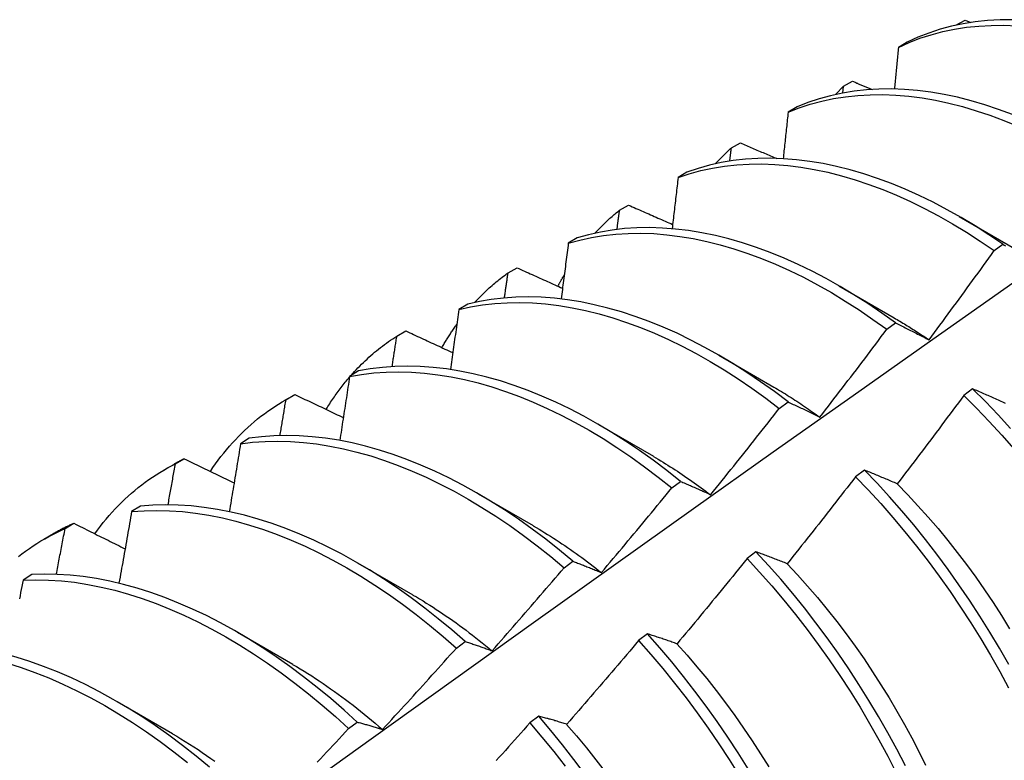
# Model space of a CAD drawing. Header units: inches. Extents: x 26 to 729, y 80 to 336.
# Tile 100 of 153: x 654.396 to 654.681, y 294.163 to 294.378. Entities that reach past the tile are written whole.
import ezdxf

# ---------------------------------------------------------------- set-up
doc = ezdxf.new("R2010")
doc.units = ezdxf.units.IN
doc.header["$MEASUREMENT"] = 0
doc.layers.add('Visible Edges(ANSI)', color=7, linetype='Continuous', lineweight=25)

msp = doc.modelspace()

# ---------------------------------------------------------------- linework, layer by layer
at = {"layer": 'Visible Edges(ANSI)'}
for p, q in [((654.66692, 294.37604), (654.66955, 294.37746)), ((654.66955, 294.37746), (654.67125, 294.37678)), ((654.66685, 294.37596), (654.66692, 294.37604)), ((654.66691, 294.37598), (654.66692, 294.37604)), ((654.65285, 294.37108), (654.65027, 294.36957)), ((654.63417, 294.35636), (654.63438, 294.35833)), ((654.63438, 294.35833), (654.63701, 294.35977)), ((654.62094, 294.35237), (654.61836, 294.35085)), ((654.60194, 294.34049), (654.60456, 294.34193)), ((654.5891, 294.3335), (654.58653, 294.33197)), ((654.5696, 294.32251), (654.57221, 294.32396)), ((654.66788, 294.32069), (654.68383, 294.31146)), ((654.55734, 294.31449), (654.55478, 294.31295)), ((654.67796, 294.31081), (654.68047, 294.31264)), ((654.53734, 294.30438), (654.53995, 294.30585)), ((654.63308, 294.30065), (654.64903, 294.29142)), ((654.52566, 294.29533), (654.5231, 294.29378)), ((654.6469, 294.28807), (654.64941, 294.28991)), ((654.50518, 294.28612), (654.50777, 294.2876)), ((654.59828, 294.28061), (654.61423, 294.27138)), ((654.49404, 294.27602), (654.49149, 294.27445)), ((654.4731, 294.26771), (654.47569, 294.2692)), ((654.47569, 294.2692), (654.47543, 294.26905)), ((654.67172, 294.27087), (654.66919, 294.26897)), ((654.47262, 294.26744), (654.47543, 294.26905)), ((654.61582, 294.2652), (654.61834, 294.26706)), ((654.56348, 294.26057), (654.57943, 294.25134)), ((654.46249, 294.25655), (654.45994, 294.25497)), ((654.4411, 294.24915), (654.44368, 294.25066)), ((654.43782, 294.2474), (654.44063, 294.24902)), ((654.64042, 294.24734), (654.63789, 294.24544)), ((654.58472, 294.24222), (654.58723, 294.24408)), ((654.52869, 294.24053), (654.54464, 294.2313)), ((654.43099, 294.23693), (654.42845, 294.23534)), ((654.40919, 294.23045), (654.41176, 294.23197)), ((654.40302, 294.22736), (654.40583, 294.22898)), ((654.60907, 294.22372), (654.60653, 294.22181)), ((654.55358, 294.21913), (654.5561, 294.221)), ((654.49389, 294.22049), (654.50984, 294.21126)), ((654.39956, 294.21715), (654.39702, 294.21555)), ((654.45909, 294.20045), (654.47504, 294.19122)), ((654.57766, 294.20001), (654.57512, 294.19809)), ((654.52241, 294.19592), (654.52493, 294.1978)), ((654.42429, 294.18041), (654.44024, 294.17118)), ((654.5462, 294.1762), (654.54366, 294.17428)), ((654.4912, 294.17261), (654.49372, 294.17449))]:
    msp.add_line(p, q, dxfattribs=at)
at = {"layer": 'Visible Edges(ANSI)', "flags": 128}
for points in [[(654.68333, 294.37757), (654.67967, 294.37754), (654.67606, 294.37734), (654.67252, 294.37696), (654.66905, 294.37641), (654.66565, 294.37569), (654.66232, 294.37479), (654.65908, 294.37372), (654.65592, 294.37248), (654.65285, 294.37108)], [(654.65027, 294.36957), (654.65334, 294.37096), (654.65651, 294.37219), (654.65976, 294.37324), (654.66309, 294.37413), (654.6665, 294.37484), (654.66998, 294.37538), (654.67352, 294.37574), (654.67713, 294.37593), (654.6808, 294.37595), (654.68453, 294.37579)], [(654.65027, 294.36957), (654.65022, 294.36907), (654.65017, 294.36857), (654.65012, 294.36807), (654.65008, 294.36757), (654.65003, 294.36707), (654.64998, 294.36656), (654.64993, 294.36606), (654.64989, 294.36556), (654.64984, 294.36506), (654.64979, 294.36456), (654.64974, 294.36406), (654.64969, 294.36355), (654.64965, 294.36305), (654.6496, 294.36255), (654.64955, 294.36205), (654.6495, 294.36155), (654.64945, 294.36104), (654.6494, 294.36054), (654.64936, 294.36004), (654.64931, 294.35953), (654.64926, 294.35903), (654.64921, 294.35853), (654.64916, 294.35803), (654.64911, 294.35752)], [(654.68328, 294.35016), (654.67927, 294.35165), (654.67528, 294.35298), (654.67132, 294.35415), (654.66738, 294.35514), (654.66348, 294.35596), (654.65962, 294.35662), (654.65581, 294.3571), (654.65204, 294.3574), (654.64832, 294.35754), (654.64465, 294.3575), (654.64105, 294.35728), (654.63751, 294.35689), (654.63405, 294.35633), (654.63065, 294.3556), (654.62733, 294.35469), (654.62409, 294.35361), (654.62094, 294.35237)], [(654.63206, 294.35592), (654.63215, 294.35603), (654.63225, 294.35613), (654.63234, 294.35623), (654.63244, 294.35634), (654.63253, 294.35644), (654.63263, 294.35654), (654.63272, 294.35664), (654.63282, 294.35674), (654.63292, 294.35684), (654.63301, 294.35694), (654.63311, 294.35705), (654.63321, 294.35715), (654.6333, 294.35725), (654.6334, 294.35735), (654.6335, 294.35745), (654.6336, 294.35754), (654.63369, 294.35764), (654.63379, 294.35774), (654.63389, 294.35784), (654.63399, 294.35794), (654.63409, 294.35804), (654.63419, 294.35814), (654.63428, 294.35823), (654.63438, 294.35833)], [(654.63701, 294.35977), (654.63725, 294.35967), (654.63748, 294.35957), (654.63772, 294.35947), (654.63796, 294.35937), (654.6382, 294.35927), (654.63844, 294.35918), (654.63867, 294.35908), (654.63891, 294.35898), (654.63915, 294.35888), (654.63939, 294.35878), (654.63962, 294.35868), (654.63986, 294.35858), (654.6401, 294.35849), (654.64034, 294.35839), (654.64058, 294.35829), (654.64081, 294.35819), (654.64105, 294.35809), (654.64129, 294.35799), (654.64153, 294.3579), (654.64177, 294.3578), (654.642, 294.3577), (654.64224, 294.3576), (654.64248, 294.3575), (654.64272, 294.3574)], [(654.61836, 294.35085), (654.62152, 294.35208), (654.62477, 294.35315), (654.62809, 294.35404), (654.6315, 294.35476), (654.63497, 294.35531), (654.63851, 294.35569), (654.64212, 294.35589), (654.64579, 294.35591), (654.64951, 294.35577), (654.65328, 294.35545), (654.6571, 294.35495), (654.66097, 294.35429), (654.66487, 294.35345), (654.66881, 294.35245), (654.67277, 294.35127), (654.67676, 294.34993), (654.68077, 294.34842), (654.68479, 294.34675)], [(654.61836, 294.35085), (654.6183, 294.35029), (654.61824, 294.34973), (654.61819, 294.34917), (654.61813, 294.34861), (654.61807, 294.34805), (654.61801, 294.34749), (654.61795, 294.34693), (654.61789, 294.34637), (654.61783, 294.34581), (654.61777, 294.34524), (654.61771, 294.34468), (654.61765, 294.34412), (654.61759, 294.34356), (654.61753, 294.343), (654.61747, 294.34244), (654.61741, 294.34188), (654.61735, 294.34132), (654.61729, 294.34075), (654.61723, 294.34019), (654.61717, 294.33963), (654.61711, 294.33907), (654.61705, 294.33851), (654.61699, 294.33794), (654.61693, 294.33738)], [(654.59726, 294.33589), (654.59744, 294.33609), (654.59763, 294.33629), (654.59782, 294.33649), (654.59801, 294.33669), (654.5982, 294.33689), (654.59839, 294.33709), (654.59858, 294.33729), (654.59877, 294.33748), (654.59897, 294.33768), (654.59916, 294.33787), (654.59936, 294.33806), (654.59955, 294.33826), (654.59975, 294.33845), (654.59994, 294.33864), (654.60014, 294.33883), (654.60034, 294.33902), (654.60054, 294.3392), (654.60073, 294.33939), (654.60093, 294.33958), (654.60114, 294.33976), (654.60134, 294.33994), (654.60154, 294.34013), (654.60174, 294.34031), (654.60194, 294.34049)], [(654.60148, 294.33668), (654.6015, 294.33684), (654.60152, 294.33699), (654.60154, 294.33715), (654.60156, 294.33731), (654.60158, 294.33747), (654.6016, 294.33763), (654.60162, 294.33779), (654.60164, 294.33795), (654.60166, 294.33811), (654.60168, 294.33827), (654.60169, 294.33842), (654.60171, 294.33858), (654.60173, 294.33874), (654.60175, 294.3389), (654.60177, 294.33906), (654.60179, 294.33922), (654.60181, 294.33938), (654.60183, 294.33954), (654.60185, 294.33969), (654.60187, 294.33985), (654.60189, 294.34001), (654.60191, 294.34017), (654.60192, 294.34033), (654.60194, 294.34049)], [(654.60456, 294.34193), (654.605, 294.34175), (654.60543, 294.34156), (654.60587, 294.34137), (654.60631, 294.34119), (654.60674, 294.341), (654.60718, 294.34081), (654.60762, 294.34063), (654.60805, 294.34044), (654.60849, 294.34026), (654.60893, 294.34007), (654.60936, 294.33988), (654.6098, 294.3397), (654.61024, 294.33951), (654.61068, 294.33932), (654.61111, 294.33914), (654.61155, 294.33895), (654.61199, 294.33877), (654.61243, 294.33858), (654.61287, 294.33839), (654.6133, 294.33821), (654.61374, 294.33802), (654.61418, 294.33784), (654.61462, 294.33765), (654.61506, 294.33746)], [(654.58653, 294.33197), (654.58977, 294.33305), (654.5931, 294.33395), (654.59649, 294.33468), (654.59996, 294.33524), (654.6035, 294.33563), (654.6071, 294.33584), (654.61077, 294.33588), (654.61449, 294.33574), (654.61826, 294.33543), (654.62208, 294.33495), (654.62594, 294.33429), (654.62984, 294.33347), (654.63377, 294.33247), (654.63774, 294.33131), (654.64172, 294.32997), (654.64573, 294.32847), (654.64976, 294.32681), (654.65379, 294.32499), (654.65783, 294.32301), (654.66187, 294.32087), (654.66591, 294.31858), (654.66994, 294.31613), (654.67396, 294.31354), (654.67796, 294.31081)], [(654.68047, 294.31264), (654.67647, 294.31536), (654.67245, 294.31794), (654.66842, 294.32037), (654.66438, 294.32265), (654.66034, 294.32478), (654.6563, 294.32675), (654.65226, 294.32856), (654.64824, 294.33021), (654.64423, 294.3317), (654.64025, 294.33302), (654.63628, 294.33417), (654.63235, 294.33516), (654.62846, 294.33597), (654.6246, 294.33661), (654.62078, 294.33708), (654.61701, 294.33738), (654.6133, 294.3375), (654.60964, 294.33745), (654.60604, 294.33722), (654.60251, 294.33683), (654.59904, 294.33625), (654.59565, 294.33551), (654.59234, 294.33459), (654.5891, 294.3335)], [(654.58653, 294.33197), (654.58646, 294.33136), (654.58639, 294.33074), (654.58632, 294.33013), (654.58625, 294.32951), (654.58618, 294.32889), (654.58611, 294.32828), (654.58603, 294.32766), (654.58596, 294.32704), (654.58589, 294.32642), (654.58582, 294.32581), (654.58574, 294.32519), (654.58567, 294.32457), (654.5856, 294.32396), (654.58553, 294.32334), (654.58545, 294.32272), (654.58538, 294.3221), (654.58531, 294.32148), (654.58523, 294.32087), (654.58516, 294.32025), (654.58509, 294.31963), (654.58501, 294.31901), (654.58494, 294.31839), (654.58487, 294.31777), (654.58479, 294.31715)], [(654.57221, 294.32396), (654.57274, 294.32373), (654.57327, 294.3235), (654.57379, 294.32327), (654.57432, 294.32303), (654.57485, 294.3228), (654.57538, 294.32257), (654.57591, 294.32233), (654.57644, 294.3221), (654.57697, 294.32187), (654.5775, 294.32164), (654.57803, 294.3214), (654.57856, 294.32117), (654.57909, 294.32094), (654.57962, 294.32071), (654.58015, 294.32047), (654.58068, 294.32024), (654.58122, 294.32001), (654.58175, 294.31978), (654.58228, 294.31954), (654.58281, 294.31931), (654.58334, 294.31908), (654.58387, 294.31885), (654.58441, 294.31861), (654.58494, 294.31838)], [(654.56246, 294.31585), (654.56274, 294.31615), (654.56302, 294.31645), (654.5633, 294.31675), (654.56359, 294.31704), (654.56387, 294.31734), (654.56416, 294.31763), (654.56445, 294.31792), (654.56474, 294.31821), (654.56503, 294.31849), (654.56533, 294.31877), (654.56562, 294.31906), (654.56592, 294.31933), (654.56622, 294.31961), (654.56652, 294.31989), (654.56682, 294.32016), (654.56712, 294.32043), (654.56743, 294.32069), (654.56773, 294.32096), (654.56804, 294.32122), (654.56835, 294.32148), (654.56866, 294.32174), (654.56897, 294.322), (654.56928, 294.32225), (654.5696, 294.32251)], [(654.56886, 294.31694), (654.56889, 294.31717), (654.56893, 294.3174), (654.56896, 294.31763), (654.56899, 294.31787), (654.56902, 294.3181), (654.56905, 294.31833), (654.56908, 294.31856), (654.56911, 294.31879), (654.56914, 294.31903), (654.56917, 294.31926), (654.5692, 294.31949), (654.56923, 294.31972), (654.56926, 294.31996), (654.56929, 294.32019), (654.56932, 294.32042), (654.56935, 294.32065), (654.56938, 294.32088), (654.56942, 294.32112), (654.56945, 294.32135), (654.56948, 294.32158), (654.56951, 294.32181), (654.56954, 294.32204), (654.56957, 294.32227), (654.5696, 294.32251)], [(654.55478, 294.31295), (654.5581, 294.31387), (654.56149, 294.31461), (654.56496, 294.31518), (654.56849, 294.31557), (654.57209, 294.31579), (654.57575, 294.31584), (654.57947, 294.31572), (654.58323, 294.31542), (654.58705, 294.31494), (654.59091, 294.3143), (654.59481, 294.31348), (654.59874, 294.3125), (654.6027, 294.31134), (654.60669, 294.31002), (654.6107, 294.30853), (654.61472, 294.30688), (654.61875, 294.30506), (654.62279, 294.30309), (654.62684, 294.30096), (654.63087, 294.29868), (654.6349, 294.29624), (654.63892, 294.29366), (654.64292, 294.29093), (654.6469, 294.28807)], [(654.64941, 294.28991), (654.64543, 294.29276), (654.64143, 294.29548), (654.63741, 294.29805), (654.63338, 294.30047), (654.62934, 294.30275), (654.6253, 294.30486), (654.62126, 294.30682), (654.61722, 294.30863), (654.6132, 294.31027), (654.6092, 294.31174), (654.60521, 294.31305), (654.60125, 294.3142), (654.59732, 294.31517), (654.59343, 294.31597), (654.58957, 294.3166), (654.58576, 294.31706), (654.58199, 294.31735), (654.57828, 294.31746), (654.57463, 294.3174), (654.57103, 294.31717), (654.5675, 294.31676), (654.56404, 294.31618), (654.56065, 294.31542), (654.55734, 294.31449)], [(654.55478, 294.31295), (654.5547, 294.31228), (654.55461, 294.31161), (654.55453, 294.31094), (654.55444, 294.31027), (654.55436, 294.3096), (654.55427, 294.30893), (654.55418, 294.30826), (654.5541, 294.30759), (654.55401, 294.30692), (654.55393, 294.30625), (654.55384, 294.30557), (654.55375, 294.3049), (654.55367, 294.30423), (654.55358, 294.30356), (654.55349, 294.30289), (654.55341, 294.30222), (654.55332, 294.30154), (654.55323, 294.30087), (654.55314, 294.3002), (654.55306, 294.29953), (654.55297, 294.29885), (654.55288, 294.29818), (654.55279, 294.29751), (654.5527, 294.29684)], [(654.68047, 294.31264), (654.68088, 294.31242), (654.6813, 294.31221)], [(654.65913, 294.28502), (654.65992, 294.28608), (654.66072, 294.28715), (654.66151, 294.28822), (654.6623, 294.28929), (654.66309, 294.29036), (654.66388, 294.29143), (654.66467, 294.2925), (654.66546, 294.29357), (654.66625, 294.29464), (654.66703, 294.29572), (654.66782, 294.29679), (654.6686, 294.29786), (654.66939, 294.29894), (654.67017, 294.30001), (654.67095, 294.30109), (654.67174, 294.30217), (654.67252, 294.30324), (654.6733, 294.30432), (654.67408, 294.3054), (654.67485, 294.30648), (654.67563, 294.30756), (654.67641, 294.30864), (654.67718, 294.30972), (654.67796, 294.31081)], [(654.52766, 294.29581), (654.52803, 294.29621), (654.52841, 294.29661), (654.52879, 294.297), (654.52917, 294.29739), (654.52955, 294.29778), (654.52994, 294.29816), (654.53032, 294.29854), (654.53072, 294.29892), (654.53111, 294.29929), (654.53151, 294.29965), (654.53191, 294.30002), (654.53231, 294.30038), (654.53272, 294.30073), (654.53312, 294.30108), (654.53353, 294.30143), (654.53395, 294.30178), (654.53436, 294.30212), (654.53478, 294.30245), (654.5352, 294.30278), (654.53562, 294.30311), (654.53605, 294.30344), (654.53648, 294.30376), (654.53691, 294.30407), (654.53734, 294.30438)], [(654.53631, 294.29713), (654.53635, 294.29744), (654.53639, 294.29774), (654.53644, 294.29804), (654.53648, 294.29834), (654.53652, 294.29865), (654.53657, 294.29895), (654.53661, 294.29925), (654.53665, 294.29955), (654.5367, 294.29985), (654.53674, 294.30016), (654.53678, 294.30046), (654.53683, 294.30076), (654.53687, 294.30106), (654.53691, 294.30137), (654.53696, 294.30167), (654.537, 294.30197), (654.53704, 294.30227), (654.53709, 294.30257), (654.53713, 294.30287), (654.53717, 294.30318), (654.53721, 294.30348), (654.53726, 294.30378), (654.5373, 294.30408), (654.53734, 294.30438)], [(654.53995, 294.30585), (654.54049, 294.30561), (654.54104, 294.30536), (654.54159, 294.30511), (654.54213, 294.30486), (654.54268, 294.30461), (654.54323, 294.30437), (654.54377, 294.30412), (654.54432, 294.30387), (654.54487, 294.30362), (654.54542, 294.30338), (654.54597, 294.30313), (654.54651, 294.30288), (654.54706, 294.30264), (654.54761, 294.30239), (654.54816, 294.30214), (654.54871, 294.30189), (654.54926, 294.30165), (654.54981, 294.3014), (654.55036, 294.30115), (654.55091, 294.30091), (654.55146, 294.30066), (654.55201, 294.30041), (654.55256, 294.30016), (654.55311, 294.29992)], [(654.55177, 294.30052), (654.55185, 294.30066), (654.55192, 294.3008), (654.552, 294.30094), (654.55207, 294.30108), (654.55215, 294.30122), (654.55222, 294.30136), (654.5523, 294.3015), (654.55237, 294.30164), (654.55245, 294.30178), (654.55252, 294.30191), (654.5526, 294.30205), (654.55268, 294.30219), (654.55275, 294.30233), (654.55283, 294.30247), (654.55291, 294.3026), (654.55299, 294.30274), (654.55306, 294.30288), (654.55314, 294.30302), (654.55322, 294.30315), (654.5533, 294.30329), (654.55338, 294.30342), (654.55346, 294.30356), (654.55354, 294.3037), (654.55362, 294.30383)], [(654.24214, 293.98452), (654.26557, 294.0016), (654.28896, 294.01863), (654.31233, 294.03563), (654.33567, 294.0526), (654.35899, 294.06952), (654.38228, 294.08639), (654.40554, 294.10323), (654.42879, 294.12002), (654.45201, 294.13676), (654.47521, 294.15346), (654.4984, 294.17011), (654.52156, 294.18672), (654.54471, 294.20327), (654.56785, 294.21977), (654.59097, 294.23622), (654.61408, 294.25262), (654.63718, 294.26896), (654.66027, 294.28525), (654.68335, 294.30148)], [(654.5231, 294.29378), (654.52649, 294.29453), (654.52995, 294.29511), (654.53348, 294.29551), (654.53708, 294.29575), (654.54073, 294.2958), (654.54445, 294.29569), (654.54821, 294.2954), (654.55202, 294.29494), (654.55588, 294.2943), (654.55978, 294.2935), (654.56371, 294.29252), (654.56767, 294.29137), (654.57165, 294.29006), (654.57566, 294.28858), (654.57968, 294.28694), (654.58372, 294.28514), (654.58775, 294.28317), (654.5918, 294.28105), (654.59584, 294.27878), (654.59987, 294.27635), (654.60389, 294.27378), (654.60789, 294.27106), (654.61187, 294.2682), (654.61582, 294.2652)], [(654.61834, 294.26706), (654.61438, 294.27004), (654.6104, 294.27289), (654.60639, 294.2756), (654.60237, 294.27816), (654.59834, 294.28057), (654.5943, 294.28284), (654.59026, 294.28495), (654.58622, 294.2869), (654.58219, 294.28869), (654.57817, 294.29032), (654.57416, 294.29179), (654.57018, 294.29309), (654.56622, 294.29422), (654.56229, 294.29518), (654.5584, 294.29598), (654.55455, 294.2966), (654.55074, 294.29705), (654.54697, 294.29732), (654.54326, 294.29743), (654.53961, 294.29735), (654.53602, 294.29711), (654.5325, 294.29669), (654.52904, 294.2961), (654.52566, 294.29533)], [(654.5231, 294.29378), (654.523, 294.29306), (654.5229, 294.29233), (654.5228, 294.29161), (654.5227, 294.29089), (654.5226, 294.29017), (654.5225, 294.28945), (654.5224, 294.28872), (654.5223, 294.288), (654.5222, 294.28728), (654.5221, 294.28656), (654.52199, 294.28583), (654.52189, 294.28511), (654.52179, 294.28439), (654.52169, 294.28367), (654.52159, 294.28294), (654.52148, 294.28222), (654.52138, 294.28149), (654.52128, 294.28077), (654.52118, 294.28005), (654.52107, 294.27932), (654.52097, 294.2786), (654.52087, 294.27788), (654.52076, 294.27715), (654.52066, 294.27643)], [(654.51822, 294.28275), (654.51838, 294.28305), (654.51855, 294.28334), (654.51872, 294.28363), (654.51889, 294.28392), (654.51906, 294.28421), (654.51923, 294.28449), (654.51941, 294.28478), (654.51958, 294.28506), (654.51976, 294.28535), (654.51993, 294.28563), (654.52011, 294.28591), (654.52029, 294.28619), (654.52047, 294.28647), (654.52065, 294.28675), (654.52083, 294.28702), (654.52101, 294.2873), (654.52119, 294.28757), (654.52138, 294.28785), (654.52156, 294.28812), (654.52175, 294.28839), (654.52193, 294.28866), (654.52212, 294.28893), (654.52231, 294.28919), (654.5225, 294.28946)], [(654.64904, 294.29137), (654.64946, 294.29113), (654.64988, 294.29088), (654.6503, 294.29063), (654.65073, 294.29038), (654.65115, 294.29013), (654.65157, 294.28988), (654.65199, 294.28962), (654.65241, 294.28937), (654.65283, 294.28911), (654.65326, 294.28885), (654.65368, 294.28858), (654.6541, 294.28832), (654.65452, 294.28805), (654.65494, 294.28778), (654.65536, 294.28751), (654.65578, 294.28724), (654.6562, 294.28697), (654.65662, 294.28669), (654.65704, 294.28641), (654.65746, 294.28613), (654.65787, 294.28585), (654.65829, 294.28557), (654.65871, 294.28528), (654.65913, 294.285)], [(654.64941, 294.28991), (654.64981, 294.28971), (654.65021, 294.28952), (654.6506, 294.28932), (654.651, 294.28913), (654.6514, 294.28893), (654.6518, 294.28873), (654.6522, 294.28853), (654.6526, 294.28833), (654.65301, 294.28813), (654.65341, 294.28793), (654.65381, 294.28773), (654.65422, 294.28752), (654.65462, 294.28732), (654.65503, 294.28712), (654.65543, 294.28691), (654.65584, 294.2867), (654.65625, 294.28649), (654.65666, 294.28629), (654.65707, 294.28608), (654.65748, 294.28587), (654.65789, 294.28565), (654.6583, 294.28544), (654.65871, 294.28523), (654.65913, 294.28502)], [(654.50777, 294.2876), (654.50834, 294.28734), (654.5089, 294.28707), (654.50946, 294.28681), (654.51003, 294.28655), (654.51059, 294.28629), (654.51116, 294.28602), (654.51172, 294.28576), (654.51229, 294.2855), (654.51285, 294.28524), (654.51342, 294.28498), (654.51398, 294.28471), (654.51455, 294.28445), (654.51512, 294.28419), (654.51568, 294.28393), (654.51625, 294.28366), (654.51681, 294.2834), (654.51738, 294.28314), (654.51795, 294.28288), (654.51852, 294.28262), (654.51908, 294.28235), (654.51965, 294.28209), (654.52022, 294.28183), (654.52079, 294.28157), (654.52135, 294.28131)], [(654.62755, 294.26269), (654.62837, 294.26374), (654.62919, 294.26479), (654.63, 294.26584), (654.63081, 294.26689), (654.63163, 294.26794), (654.63244, 294.269), (654.63325, 294.27005), (654.63406, 294.2711), (654.63487, 294.27216), (654.63568, 294.27322), (654.63648, 294.27427), (654.63729, 294.27533), (654.6381, 294.27639), (654.6389, 294.27744), (654.6397, 294.2785), (654.64051, 294.27956), (654.64131, 294.28062), (654.64211, 294.28168), (654.64291, 294.28275), (654.64371, 294.28381), (654.64451, 294.28487), (654.64531, 294.28594), (654.64611, 294.287), (654.6469, 294.28807)], [(654.49191, 294.27471), (654.4924, 294.27527), (654.49291, 294.27582), (654.49341, 294.27636), (654.49392, 294.2769), (654.49444, 294.27743), (654.49496, 294.27795), (654.49549, 294.27846), (654.49602, 294.27897), (654.49656, 294.27947), (654.4971, 294.27997), (654.49764, 294.28045), (654.49819, 294.28093), (654.49875, 294.28141), (654.49931, 294.28187), (654.49988, 294.28233), (654.50045, 294.28278), (654.50102, 294.28322), (654.5016, 294.28366), (654.50219, 294.28409), (654.50278, 294.28451), (654.50337, 294.28492), (654.50397, 294.28533), (654.50457, 294.28573), (654.50518, 294.28612)], [(654.50381, 294.27726), (654.50387, 294.27763), (654.50392, 294.278), (654.50398, 294.27837), (654.50404, 294.27874), (654.5041, 294.27911), (654.50415, 294.27948), (654.50421, 294.27985), (654.50427, 294.28022), (654.50433, 294.28059), (654.50438, 294.28096), (654.50444, 294.28132), (654.5045, 294.28169), (654.50455, 294.28206), (654.50461, 294.28243), (654.50467, 294.2828), (654.50472, 294.28317), (654.50478, 294.28354), (654.50484, 294.28391), (654.5049, 294.28428), (654.50495, 294.28464), (654.50501, 294.28501), (654.50506, 294.28538), (654.50512, 294.28575), (654.50518, 294.28612)], [(654.49149, 294.27445), (654.49494, 294.27504), (654.49847, 294.27546), (654.50206, 294.2757), (654.50572, 294.27577), (654.50943, 294.27566), (654.51319, 294.27538), (654.517, 294.27493), (654.52085, 294.27431), (654.52475, 294.27351), (654.52868, 294.27254), (654.53263, 294.27141), (654.53662, 294.2701), (654.54062, 294.26864), (654.54464, 294.267), (654.54868, 294.26521), (654.55272, 294.26325), (654.55676, 294.26114), (654.5608, 294.25888), (654.56483, 294.25646), (654.56885, 294.2539), (654.57285, 294.25119), (654.57684, 294.24834), (654.58079, 294.24535), (654.58472, 294.24222)], [(654.58723, 294.24408), (654.5833, 294.2472), (654.57935, 294.25018), (654.57536, 294.25302), (654.57136, 294.25571), (654.56734, 294.25827), (654.5633, 294.26067), (654.55926, 294.26293), (654.55522, 294.26503), (654.55118, 294.26697), (654.54715, 294.26875), (654.54313, 294.27037), (654.53913, 294.27183), (654.53514, 294.27312), (654.53119, 294.27424), (654.52726, 294.2752), (654.52337, 294.27598), (654.51952, 294.27659), (654.51571, 294.27703), (654.51195, 294.27729), (654.50825, 294.27739), (654.5046, 294.2773), (654.50101, 294.27705), (654.49749, 294.27662), (654.49404, 294.27602)], [(654.48471, 294.2649), (654.48497, 294.26532), (654.48522, 294.26573), (654.48548, 294.26614), (654.48575, 294.26655), (654.48601, 294.26696), (654.48628, 294.26736), (654.48655, 294.26776), (654.48682, 294.26816), (654.48709, 294.26856), (654.48737, 294.26895), (654.48765, 294.26934), (654.48793, 294.26973), (654.48821, 294.27011), (654.48849, 294.2705), (654.48878, 294.27088), (654.48907, 294.27125), (654.48936, 294.27163), (654.48965, 294.272), (654.48994, 294.27237), (654.49024, 294.27274), (654.49054, 294.2731), (654.49084, 294.27346), (654.49114, 294.27382), (654.49145, 294.27418)], [(654.49149, 294.27445), (654.49137, 294.27368), (654.49126, 294.27291), (654.49114, 294.27214), (654.49102, 294.27137), (654.49091, 294.2706), (654.49079, 294.26983), (654.49067, 294.26905), (654.49056, 294.26828), (654.49044, 294.26751), (654.49032, 294.26674), (654.4902, 294.26597), (654.49009, 294.2652), (654.48997, 294.26443), (654.48985, 294.26365), (654.48973, 294.26288), (654.48961, 294.26211), (654.48949, 294.26134), (654.48937, 294.26056), (654.48926, 294.25979), (654.48914, 294.25902), (654.48902, 294.25824), (654.4889, 294.25747), (654.48877, 294.2567), (654.48865, 294.25592)], [(654.47569, 294.2692), (654.47627, 294.26892), (654.47685, 294.26865), (654.47743, 294.26837), (654.47801, 294.26809), (654.47859, 294.26781), (654.47917, 294.26754), (654.47976, 294.26726), (654.48034, 294.26698), (654.48092, 294.26671), (654.4815, 294.26643), (654.48208, 294.26615), (654.48267, 294.26587), (654.48325, 294.2656), (654.48383, 294.26532), (654.48442, 294.26504), (654.485, 294.26477), (654.48559, 294.26449), (654.48617, 294.26421), (654.48675, 294.26393), (654.48734, 294.26366), (654.48792, 294.26338), (654.48851, 294.2631), (654.4891, 294.26283), (654.48968, 294.26255)], [(654.61423, 294.27137), (654.61479, 294.27104), (654.61534, 294.27071), (654.6159, 294.27038), (654.61646, 294.27005), (654.61702, 294.26971), (654.61757, 294.26936), (654.61813, 294.26902), (654.61869, 294.26867), (654.61924, 294.26832), (654.6198, 294.26796), (654.62035, 294.26761), (654.62091, 294.26724), (654.62146, 294.26688), (654.62202, 294.26651), (654.62257, 294.26614), (654.62313, 294.26577), (654.62368, 294.26539), (654.62423, 294.26501), (654.62478, 294.26462), (654.62534, 294.26424), (654.62589, 294.26385), (654.62644, 294.26345), (654.62699, 294.26306), (654.62754, 294.26266)], [(654.68129, 294.2666), (654.68087, 294.26679), (654.68044, 294.26699), (654.68002, 294.26718), (654.6796, 294.26737), (654.67918, 294.26756), (654.67876, 294.26775), (654.67833, 294.26794), (654.67792, 294.26813), (654.6775, 294.26832), (654.67708, 294.26851), (654.67666, 294.26869), (654.67625, 294.26888), (654.67583, 294.26906), (654.67542, 294.26925), (654.675, 294.26943), (654.67459, 294.26961), (654.67418, 294.26979), (654.67376, 294.26998), (654.67335, 294.27016), (654.67294, 294.27034), (654.67254, 294.27051), (654.67213, 294.27069), (654.67172, 294.27087)], [(654.68269, 294.25942), (654.67909, 294.26334), (654.67544, 294.26716), (654.67172, 294.27087)], [(654.45124, 294.24697), (654.45198, 294.24806), (654.45273, 294.24914), (654.4535, 294.2502), (654.45429, 294.25124), (654.45509, 294.25226), (654.45591, 294.25326), (654.45674, 294.25424), (654.45759, 294.2552), (654.45845, 294.25614), (654.45932, 294.25706), (654.46022, 294.25796), (654.46112, 294.25884), (654.46204, 294.2597), (654.46298, 294.26053), (654.46393, 294.26135), (654.46489, 294.26214), (654.46587, 294.26291), (654.46686, 294.26366), (654.46787, 294.26439), (654.46889, 294.2651), (654.46992, 294.26579), (654.47097, 294.26645), (654.47203, 294.26709), (654.4731, 294.26771)], [(654.47137, 294.25732), (654.47144, 294.25776), (654.47152, 294.25819), (654.47159, 294.25862), (654.47166, 294.25906), (654.47173, 294.25949), (654.47181, 294.25992), (654.47188, 294.26035), (654.47195, 294.26079), (654.47202, 294.26122), (654.4721, 294.26165), (654.47217, 294.26209), (654.47224, 294.26252), (654.47231, 294.26295), (654.47238, 294.26338), (654.47246, 294.26382), (654.47253, 294.26425), (654.4726, 294.26468), (654.47267, 294.26511), (654.47274, 294.26555), (654.47281, 294.26598), (654.47288, 294.26641), (654.47296, 294.26684), (654.47303, 294.26728), (654.4731, 294.26771)], [(654.61834, 294.26706), (654.61871, 294.26688), (654.61909, 294.26671), (654.61947, 294.26654), (654.61984, 294.26636), (654.62022, 294.26619), (654.6206, 294.26601), (654.62098, 294.26584), (654.62136, 294.26566), (654.62174, 294.26548), (654.62213, 294.2653), (654.62251, 294.26512), (654.62289, 294.26494), (654.62328, 294.26475), (654.62366, 294.26457), (654.62405, 294.26439), (654.62443, 294.2642), (654.62482, 294.26402), (654.62521, 294.26383), (654.6256, 294.26364), (654.62599, 294.26345), (654.62638, 294.26326), (654.62677, 294.26307), (654.62716, 294.26288), (654.62755, 294.26269)], [(654.66919, 294.26897), (654.6684, 294.2679), (654.66761, 294.26682), (654.66681, 294.26575), (654.66602, 294.26468), (654.66522, 294.26361), (654.66442, 294.26254), (654.66362, 294.26147), (654.66282, 294.2604), (654.66203, 294.25933), (654.66122, 294.25827), (654.66042, 294.2572), (654.65962, 294.25613), (654.65882, 294.25507), (654.65801, 294.254), (654.65721, 294.25294), (654.6564, 294.25188), (654.6556, 294.25081), (654.65479, 294.24975), (654.65398, 294.24869), (654.65318, 294.24763), (654.65237, 294.24657), (654.65156, 294.24551), (654.65075, 294.24445), (654.64993, 294.24339)], [(654.66919, 294.26897), (654.6729, 294.26525), (654.67656, 294.26143), (654.68015, 294.2575), (654.68368, 294.25347)], [(654.59596, 294.24026), (654.5968, 294.24129), (654.59764, 294.24232), (654.59847, 294.24336), (654.59931, 294.24439), (654.60014, 294.24542), (654.60097, 294.24646), (654.6018, 294.24749), (654.60264, 294.24853), (654.60347, 294.24957), (654.6043, 294.2506), (654.60513, 294.25164), (654.60595, 294.25268), (654.60678, 294.25372), (654.60761, 294.25476), (654.60843, 294.2558), (654.60926, 294.25684), (654.61008, 294.25789), (654.6109, 294.25893), (654.61173, 294.25997), (654.61255, 294.26102), (654.61337, 294.26206), (654.61419, 294.26311), (654.61501, 294.26416), (654.61582, 294.2652)], [(654.45994, 294.25497), (654.45981, 294.25415), (654.45967, 294.25334), (654.45954, 294.25252), (654.45941, 294.2517), (654.45927, 294.25088), (654.45914, 294.25007), (654.45901, 294.24925), (654.45887, 294.24843), (654.45874, 294.24761), (654.4586, 294.2468), (654.45847, 294.24598), (654.45833, 294.24516), (654.4582, 294.24434), (654.45806, 294.24352), (654.45793, 294.2427), (654.45779, 294.24188), (654.45765, 294.24107), (654.45752, 294.24025), (654.45738, 294.23943), (654.45724, 294.23861), (654.4571, 294.23779), (654.45697, 294.23697), (654.45683, 294.23615), (654.45669, 294.23533)], [(654.45994, 294.25497), (654.46346, 294.2554), (654.46705, 294.25565), (654.4707, 294.25573), (654.47441, 294.25563), (654.47816, 294.25536), (654.48197, 294.25492), (654.48582, 294.25431), (654.48972, 294.25352), (654.49364, 294.25257), (654.4976, 294.25144), (654.50158, 294.25015), (654.50559, 294.24869), (654.50961, 294.24706), (654.51364, 294.24528), (654.51768, 294.24333), (654.52172, 294.24123), (654.52576, 294.23898), (654.52979, 294.23657), (654.53381, 294.23401), (654.53782, 294.23131), (654.5418, 294.22847), (654.54576, 294.22549), (654.54969, 294.22237), (654.55358, 294.21913)], [(654.5561, 294.221), (654.5522, 294.22423), (654.54827, 294.22734), (654.54431, 294.23031), (654.54033, 294.23314), (654.53632, 294.23583), (654.5323, 294.23838), (654.52826, 294.24077), (654.52422, 294.24302), (654.52018, 294.24511), (654.51614, 294.24704), (654.51211, 294.24881), (654.50809, 294.25042), (654.50409, 294.25187), (654.50011, 294.25315), (654.49615, 294.25426), (654.49223, 294.25521), (654.48834, 294.25598), (654.48449, 294.25658), (654.48069, 294.25701), (654.47693, 294.25727), (654.47323, 294.25735), (654.46959, 294.25726), (654.466, 294.25699), (654.46249, 294.25655)], [(654.44368, 294.25066), (654.44356, 294.25059), (654.44343, 294.25053), (654.4433, 294.25046), (654.44317, 294.2504), (654.44304, 294.25033), (654.44291, 294.25026), (654.44278, 294.2502), (654.44266, 294.25013), (654.44253, 294.25006), (654.4424, 294.24999), (654.44227, 294.24993), (654.44215, 294.24986), (654.44202, 294.24979), (654.44189, 294.24972), (654.44176, 294.24965), (654.44164, 294.24958), (654.44151, 294.24951), (654.44139, 294.24944), (654.44126, 294.24937), (654.44113, 294.2493), (654.44101, 294.24923), (654.44088, 294.24916), (654.44076, 294.24909), (654.44063, 294.24902)], [(654.44368, 294.25066), (654.44428, 294.25037), (654.44488, 294.25007), (654.44548, 294.24978), (654.44607, 294.24949), (654.44667, 294.2492), (654.44727, 294.2489), (654.44787, 294.24861), (654.44847, 294.24832), (654.44907, 294.24803), (654.44967, 294.24773), (654.45027, 294.24744), (654.45087, 294.24715), (654.45147, 294.24686), (654.45207, 294.24657), (654.45267, 294.24627), (654.45327, 294.24598), (654.45387, 294.24569), (654.45447, 294.2454), (654.45507, 294.2451), (654.45567, 294.24481), (654.45627, 294.24452), (654.45688, 294.24423), (654.45748, 294.24394), (654.45808, 294.24364)], [(654.57942, 294.25129), (654.58012, 294.25088), (654.58081, 294.25047), (654.58151, 294.25006), (654.5822, 294.24964), (654.58289, 294.24921), (654.58359, 294.24878), (654.58428, 294.24834), (654.58497, 294.2479), (654.58566, 294.24746), (654.58635, 294.24701), (654.58705, 294.24655), (654.58774, 294.24609), (654.58842, 294.24563), (654.58911, 294.24516), (654.5898, 294.24468), (654.59049, 294.2442), (654.59117, 294.24372), (654.59186, 294.24323), (654.59254, 294.24274), (654.59323, 294.24224), (654.59391, 294.24174), (654.59459, 294.24123), (654.59527, 294.24072), (654.59595, 294.2402)], [(654.41782, 294.22894), (654.41861, 294.23003), (654.41941, 294.2311), (654.42024, 294.23216), (654.42108, 294.23319), (654.42193, 294.2342), (654.42281, 294.23519), (654.4237, 294.23615), (654.4246, 294.2371), (654.42552, 294.23802), (654.42645, 294.23893), (654.42741, 294.2398), (654.42837, 294.24066), (654.42935, 294.2415), (654.43035, 294.24231), (654.43136, 294.2431), (654.43239, 294.24386), (654.43343, 294.24461), (654.43448, 294.24533), (654.43555, 294.24602), (654.43663, 294.2467), (654.43773, 294.24735), (654.43884, 294.24797), (654.43997, 294.24857), (654.4411, 294.24915)], [(654.43899, 294.23731), (654.43907, 294.2378), (654.43916, 294.2383), (654.43925, 294.23879), (654.43934, 294.23928), (654.43943, 294.23978), (654.43952, 294.24027), (654.43961, 294.24076), (654.4397, 294.24126), (654.43979, 294.24175), (654.43987, 294.24225), (654.43996, 294.24274), (654.44005, 294.24323), (654.44014, 294.24373), (654.44023, 294.24422), (654.44032, 294.24471), (654.4404, 294.24521), (654.44049, 294.2457), (654.44058, 294.24619), (654.44067, 294.24669), (654.44075, 294.24718), (654.44084, 294.24767), (654.44093, 294.24817), (654.44102, 294.24866), (654.4411, 294.24915)], [(654.64993, 294.24339), (654.64953, 294.24357), (654.64912, 294.24374), (654.64872, 294.24391), (654.64832, 294.24408), (654.64791, 294.24426), (654.64751, 294.24443), (654.64711, 294.24459), (654.64671, 294.24476), (654.64631, 294.24493), (654.64591, 294.2451), (654.64552, 294.24526), (654.64512, 294.24543), (654.64472, 294.24559), (654.64433, 294.24575), (654.64393, 294.24592), (654.64354, 294.24608), (654.64315, 294.24624), (654.64275, 294.2464), (654.64236, 294.24656), (654.64197, 294.24672), (654.64158, 294.24687), (654.64119, 294.24703), (654.64081, 294.24719), (654.64042, 294.24734)], [(654.68219, 294.19114), (654.67951, 294.19585), (654.67672, 294.20052), (654.67384, 294.20514), (654.67087, 294.20971), (654.6678, 294.21421), (654.66464, 294.21864), (654.66141, 294.22301), (654.65809, 294.22729), (654.65469, 294.23149), (654.65122, 294.2356), (654.64768, 294.23961), (654.64408, 294.24353), (654.64042, 294.24734)], [(654.58723, 294.24408), (654.58759, 294.24394), (654.58794, 294.24379), (654.5883, 294.24364), (654.58866, 294.24348), (654.58902, 294.24333), (654.58938, 294.24318), (654.58973, 294.24302), (654.5901, 294.24287), (654.59046, 294.24271), (654.59082, 294.24256), (654.59118, 294.2424), (654.59154, 294.24224), (654.59191, 294.24208), (654.59227, 294.24192), (654.59264, 294.24176), (654.59301, 294.24159), (654.59337, 294.24143), (654.59374, 294.24127), (654.59411, 294.2411), (654.59448, 294.24093), (654.59485, 294.24077), (654.59522, 294.2406), (654.59559, 294.24043), (654.59596, 294.24026)], [(654.63789, 294.24544), (654.63707, 294.24438), (654.63626, 294.24333), (654.63544, 294.24227), (654.63462, 294.24122), (654.6338, 294.24017), (654.63298, 294.23912), (654.63216, 294.23806), (654.63134, 294.23701), (654.63052, 294.23596), (654.6297, 294.23492), (654.62888, 294.23387), (654.62805, 294.23282), (654.62723, 294.23177), (654.6264, 294.23073), (654.62558, 294.22968), (654.62475, 294.22864), (654.62392, 294.22759), (654.62309, 294.22655), (654.62226, 294.22551), (654.62143, 294.22446), (654.6206, 294.22342), (654.61977, 294.22238), (654.61894, 294.22134), (654.6181, 294.2203)], [(654.63789, 294.24544), (654.64154, 294.24162), (654.64514, 294.23769), (654.64867, 294.23367), (654.65214, 294.22955), (654.65553, 294.22535), (654.65884, 294.22106), (654.66208, 294.21669), (654.66522, 294.21225), (654.66828, 294.20774), (654.67125, 294.20317), (654.67413, 294.19855), (654.6769, 294.19388), (654.67958, 294.18916), (654.68215, 294.1844)], [(654.56435, 294.21773), (654.5652, 294.21874), (654.56606, 294.21975), (654.56692, 294.22077), (654.56777, 294.22178), (654.56863, 294.2228), (654.56948, 294.22381), (654.57034, 294.22483), (654.57119, 294.22585), (654.57204, 294.22686), (654.57289, 294.22788), (654.57374, 294.2289), (654.57459, 294.22992), (654.57544, 294.23094), (654.57629, 294.23197), (654.57713, 294.23299), (654.57798, 294.23401), (654.57882, 294.23504), (654.57967, 294.23606), (654.58051, 294.23709), (654.58136, 294.23811), (654.5822, 294.23914), (654.58304, 294.24017), (654.58388, 294.24119), (654.58472, 294.24222)], [(654.64992, 294.24335), (654.65295, 294.24024), (654.65593, 294.23705), (654.65886, 294.23378), (654.66173, 294.23044), (654.66455, 294.22704), (654.66731, 294.22356), (654.67001, 294.22002), (654.67263, 294.21642), (654.67519, 294.21276), (654.67767, 294.20905), (654.68008, 294.2053), (654.68242, 294.2015)], [(654.42845, 294.23534), (654.4283, 294.23448), (654.42815, 294.23362), (654.428, 294.23275), (654.42785, 294.23189), (654.4277, 294.23103), (654.42755, 294.23017), (654.42739, 294.22931), (654.42724, 294.22845), (654.42709, 294.22758), (654.42694, 294.22672), (654.42678, 294.22586), (654.42663, 294.225), (654.42647, 294.22413), (654.42632, 294.22327), (654.42617, 294.22241), (654.42601, 294.22155), (654.42586, 294.22068), (654.4257, 294.21982), (654.42554, 294.21896), (654.42539, 294.21809), (654.42523, 294.21723), (654.42508, 294.21637), (654.42492, 294.2155), (654.42476, 294.21464)], [(654.42845, 294.23534), (654.43204, 294.2356), (654.43568, 294.23569), (654.43939, 294.2356), (654.44314, 294.23535), (654.44695, 294.23491), (654.4508, 294.23431), (654.45469, 294.23353), (654.45861, 294.23259), (654.46257, 294.23147), (654.46655, 294.23019), (654.47055, 294.22874), (654.47457, 294.22713), (654.4786, 294.22535), (654.48264, 294.22342), (654.48668, 294.22132), (654.49072, 294.21908), (654.49475, 294.21668), (654.49878, 294.21413), (654.50278, 294.21144), (654.50677, 294.2086), (654.51073, 294.20563), (654.51466, 294.20252), (654.51855, 294.19928), (654.52241, 294.19592)], [(654.52493, 294.1978), (654.52107, 294.20115), (654.51717, 294.20438), (654.51324, 294.20748), (654.50928, 294.21044), (654.50529, 294.21327), (654.50128, 294.21595), (654.49726, 294.21848), (654.49323, 294.22087), (654.48919, 294.22311), (654.48514, 294.22519), (654.48111, 294.22711), (654.47707, 294.22887), (654.47306, 294.23047), (654.46906, 294.23191), (654.46508, 294.23318), (654.46112, 294.23429), (654.4572, 294.23522), (654.45331, 294.23598), (654.44947, 294.23657), (654.44567, 294.23699), (654.44191, 294.23724), (654.43821, 294.23731), (654.43457, 294.23721), (654.43099, 294.23693)], [(654.39568, 294.22237), (654.39672, 294.22318), (654.39778, 294.22396), (654.39886, 294.22473), (654.39995, 294.22546), (654.40105, 294.22617), (654.40217, 294.22686), (654.40331, 294.22752), (654.40445, 294.22816), (654.40562, 294.22877), (654.40679, 294.22935), (654.40798, 294.22991), (654.40919, 294.23045)], [(654.41176, 294.23197), (654.41151, 294.23185), (654.41126, 294.23174), (654.411, 294.23163), (654.41075, 294.23151), (654.4105, 294.2314), (654.41025, 294.23128), (654.41, 294.23116), (654.40975, 294.23104), (654.4095, 294.23092), (654.40925, 294.2308), (654.409, 294.23068), (654.40875, 294.23055), (654.40851, 294.23043), (654.40826, 294.2303), (654.40801, 294.23017), (654.40777, 294.23004), (654.40753, 294.22991), (654.40728, 294.22978), (654.40704, 294.22965), (654.4068, 294.22952), (654.40655, 294.22939), (654.40631, 294.22925), (654.40607, 294.22911), (654.40583, 294.22898)], [(654.40665, 294.21722), (654.40676, 294.21777), (654.40687, 294.21832), (654.40698, 294.21887), (654.40708, 294.21942), (654.40719, 294.21997), (654.4073, 294.22053), (654.4074, 294.22108), (654.40751, 294.22163), (654.40761, 294.22218), (654.40772, 294.22273), (654.40783, 294.22328), (654.40793, 294.22384), (654.40804, 294.22439), (654.40814, 294.22494), (654.40825, 294.22549), (654.40835, 294.22604), (654.40846, 294.22659), (654.40856, 294.22714), (654.40867, 294.22769), (654.40877, 294.22825), (654.40888, 294.2288), (654.40898, 294.22935), (654.40908, 294.2299), (654.40919, 294.23045)], [(654.41176, 294.23197), (654.41238, 294.23166), (654.41299, 294.23135), (654.4136, 294.23104), (654.41422, 294.23074), (654.41483, 294.23043), (654.41545, 294.23012), (654.41606, 294.22981), (654.41668, 294.22951), (654.41729, 294.2292), (654.41791, 294.22889), (654.41852, 294.22858), (654.41914, 294.22828), (654.41976, 294.22797), (654.42037, 294.22766), (654.42099, 294.22736), (654.42161, 294.22705), (654.42222, 294.22674), (654.42284, 294.22643), (654.42346, 294.22613), (654.42408, 294.22582), (654.4247, 294.22551), (654.42532, 294.2252), (654.42594, 294.2249), (654.42656, 294.22459)], [(654.54464, 294.23124), (654.54547, 294.23075), (654.5463, 294.23026), (654.54713, 294.22977), (654.54796, 294.22926), (654.54879, 294.22875), (654.54962, 294.22823), (654.55045, 294.2277), (654.55127, 294.22717), (654.5521, 294.22663), (654.55292, 294.22608), (654.55375, 294.22553), (654.55457, 294.22497), (654.55539, 294.2244), (654.55621, 294.22383), (654.55703, 294.22325), (654.55785, 294.22266), (654.55867, 294.22206), (654.55948, 294.22146), (654.5603, 294.22085), (654.56111, 294.22024), (654.56192, 294.21962), (654.56273, 294.21899), (654.56354, 294.21835), (654.56435, 294.21771)], [(654.6181, 294.2203), (654.61772, 294.22046), (654.61733, 294.22061), (654.61695, 294.22076), (654.61657, 294.22091), (654.61618, 294.22105), (654.6158, 294.2212), (654.61542, 294.22135), (654.61504, 294.2215), (654.61466, 294.22164), (654.61428, 294.22179), (654.61391, 294.22193), (654.61353, 294.22207), (654.61315, 294.22221), (654.61278, 294.22236), (654.6124, 294.2225), (654.61203, 294.22264), (654.61166, 294.22277), (654.61128, 294.22291), (654.61091, 294.22305), (654.61054, 294.22318), (654.61017, 294.22332), (654.6098, 294.22345), (654.60943, 294.22359), (654.60907, 294.22372)], [(654.6523, 294.16184), (654.64982, 294.16663), (654.64723, 294.17138), (654.64455, 294.17609), (654.64176, 294.18076), (654.63887, 294.18538), (654.63589, 294.18994), (654.63282, 294.19444), (654.62966, 294.19887), (654.62641, 294.20322), (654.62309, 294.2075), (654.61969, 294.2117), (654.61621, 294.2158), (654.61267, 294.21981), (654.60907, 294.22372)], [(654.5561, 294.221), (654.55643, 294.22087), (654.55677, 294.22075), (654.55711, 294.22062), (654.55744, 294.22049), (654.55778, 294.22036), (654.55812, 294.22023), (654.55846, 294.2201), (654.5588, 294.21997), (654.55914, 294.21984), (654.55948, 294.2197), (654.55983, 294.21957), (654.56017, 294.21943), (654.56051, 294.21929), (654.56086, 294.21916), (654.5612, 294.21902), (654.56155, 294.21888), (654.5619, 294.21874), (654.56225, 294.2186), (654.56259, 294.21846), (654.56294, 294.21831), (654.56329, 294.21817), (654.56364, 294.21802), (654.56399, 294.21788), (654.56435, 294.21773)], [(654.60653, 294.22181), (654.60569, 294.22077), (654.60486, 294.21974), (654.60402, 294.2187), (654.60318, 294.21767), (654.60234, 294.21663), (654.6015, 294.2156), (654.60066, 294.21457), (654.59981, 294.21354), (654.59897, 294.21251), (654.59813, 294.21148), (654.59728, 294.21045), (654.59644, 294.20942), (654.59559, 294.20839), (654.59474, 294.20736), (654.5939, 294.20634), (654.59305, 294.20531), (654.5922, 294.20429), (654.59135, 294.20326), (654.5905, 294.20224), (654.58964, 294.20122), (654.58879, 294.20019), (654.58794, 294.19917), (654.58708, 294.19815), (654.58623, 294.19713)], [(654.60653, 294.22181), (654.61013, 294.21789), (654.61367, 294.21387), (654.61714, 294.20976), (654.62053, 294.20556), (654.62385, 294.20128), (654.62709, 294.19691), (654.63024, 294.19248), (654.63331, 294.18797), (654.63628, 294.18341), (654.63916, 294.17879), (654.64194, 294.17412), (654.64462, 294.1694), (654.6472, 294.16465), (654.64967, 294.15986)], [(654.5327, 294.1951), (654.53358, 294.19609), (654.53446, 294.19709), (654.53534, 294.19808), (654.53622, 294.19907), (654.53709, 294.20007), (654.53797, 294.20107), (654.53884, 294.20206), (654.53972, 294.20306), (654.54059, 294.20406), (654.54146, 294.20506), (654.54233, 294.20606), (654.5432, 294.20706), (654.54407, 294.20806), (654.54494, 294.20906), (654.54581, 294.21007), (654.54667, 294.21107), (654.54754, 294.21207), (654.5484, 294.21308), (654.54927, 294.21409), (654.55013, 294.21509), (654.551, 294.2161), (654.55186, 294.21711), (654.55272, 294.21812), (654.55358, 294.21913)], [(654.6181, 294.22029), (654.62108, 294.2171), (654.624, 294.21384), (654.62687, 294.21049), (654.62969, 294.20707), (654.63244, 294.20359), (654.63513, 294.20004), (654.63776, 294.19644), (654.64032, 294.19278), (654.64281, 294.18907), (654.64522, 294.18531), (654.64757, 294.18152), (654.64983, 294.17768), (654.65202, 294.17382), (654.65413, 294.16993), (654.65615, 294.16602), (654.65808, 294.16208)], [(654.39702, 294.21555), (654.39685, 294.21465), (654.39668, 294.21374), (654.39651, 294.21284), (654.39634, 294.21194), (654.39617, 294.21104), (654.396, 294.21013)], [(654.39702, 294.21555), (654.40067, 294.21565), (654.40437, 294.21558), (654.40812, 294.21533), (654.41192, 294.21491), (654.41577, 294.21431), (654.41966, 294.21355), (654.42358, 294.21261), (654.42753, 294.2115), (654.43151, 294.21023), (654.43551, 294.20879), (654.43953, 294.20719), (654.44356, 294.20542), (654.4476, 294.2035), (654.45164, 294.20141), (654.45568, 294.19917), (654.45972, 294.19678), (654.46374, 294.19425), (654.46775, 294.19156), (654.47173, 294.18874), (654.47569, 294.18577), (654.47963, 294.18267), (654.48352, 294.17944), (654.48738, 294.17608), (654.4912, 294.17261)], [(654.49372, 294.17449), (654.4899, 294.17796), (654.48604, 294.18131), (654.48214, 294.18453), (654.47821, 294.18762), (654.47424, 294.19057), (654.47025, 294.19339), (654.46625, 294.19606), (654.46222, 294.19859), (654.45819, 294.20097), (654.45415, 294.20319), (654.45011, 294.20527), (654.44607, 294.20718), (654.44204, 294.20893), (654.43802, 294.21053), (654.43402, 294.21195), (654.43004, 294.21321), (654.42609, 294.21431), (654.42217, 294.21523), (654.41829, 294.21598), (654.41444, 294.21656), (654.41064, 294.21697), (654.40689, 294.21721), (654.4032, 294.21727), (654.39956, 294.21715)], [(654.50984, 294.21124), (654.51081, 294.21068), (654.51177, 294.21011), (654.51274, 294.20952), (654.5137, 294.20893), (654.51467, 294.20833), (654.51563, 294.20771), (654.51659, 294.20709), (654.51755, 294.20646), (654.51851, 294.20582), (654.51946, 294.20516), (654.52042, 294.2045), (654.52138, 294.20383), (654.52233, 294.20315), (654.52328, 294.20246), (654.52423, 294.20176), (654.52518, 294.20105), (654.52612, 294.20034), (654.52707, 294.19961), (654.52801, 294.19888), (654.52895, 294.19813), (654.52989, 294.19738), (654.53082, 294.19662), (654.53175, 294.19585), (654.53268, 294.19507)], [(654.57512, 294.19809), (654.57426, 294.19707), (654.5734, 294.19605), (654.57254, 294.19504), (654.57168, 294.19402), (654.57082, 294.19301), (654.56996, 294.192), (654.5691, 294.19098), (654.56823, 294.18997), (654.56737, 294.18896), (654.5665, 294.18795), (654.56564, 294.18694), (654.56477, 294.18593), (654.5639, 294.18492), (654.56303, 294.18392), (654.56216, 294.18291), (654.56129, 294.18191), (654.56042, 294.1809), (654.55955, 294.1799), (654.55868, 294.17889), (654.55781, 294.17789), (654.55693, 294.17689), (654.55606, 294.17589), (654.55518, 294.17489), (654.55431, 294.17389)], [(654.57512, 294.19809), (654.57866, 294.19407), (654.58213, 294.18997), (654.58553, 294.18577), (654.58886, 294.18149), (654.5921, 294.17713), (654.59526, 294.1727), (654.59833, 294.1682), (654.60131, 294.16364), (654.60419, 294.15902)], [(654.58623, 294.19713), (654.58586, 294.19726), (654.5855, 294.19739), (654.58513, 294.19752), (654.58477, 294.19765), (654.58441, 294.19777), (654.58405, 294.1979), (654.58368, 294.19802), (654.58332, 294.19815), (654.58296, 294.19827), (654.58261, 294.19839), (654.58225, 294.19851), (654.58189, 294.19863), (654.58153, 294.19875), (654.58118, 294.19887), (654.58082, 294.19899), (654.58047, 294.1991), (654.58011, 294.19922), (654.57976, 294.19933), (654.57941, 294.19945), (654.57906, 294.19956), (654.57871, 294.19967), (654.57836, 294.19979), (654.57801, 294.1999), (654.57766, 294.20001)], [(654.60679, 294.161), (654.6039, 294.16561), (654.60091, 294.17017), (654.59783, 294.17466), (654.59467, 294.17909), (654.59142, 294.18344), (654.58809, 294.18771), (654.58468, 294.1919), (654.58121, 294.196), (654.57766, 294.20001)], [(654.36565, 294.19561), (654.36935, 294.19555), (654.3731, 294.19531), (654.3769, 294.1949), (654.38074, 294.19431), (654.38463, 294.19356), (654.38855, 294.19263), (654.3925, 294.19154), (654.39648, 294.19027), (654.40048, 294.18884), (654.40449, 294.18725), (654.40852, 294.18549), (654.41256, 294.18357), (654.41661, 294.1815), (654.42065, 294.17927), (654.42468, 294.17689), (654.4287, 294.17436), (654.43271, 294.17169), (654.4367, 294.16887), (654.44066, 294.16591), (654.44459, 294.16282)], [(654.45101, 294.16147), (654.44711, 294.16468), (654.44317, 294.16776), (654.43921, 294.17071), (654.43522, 294.17351), (654.43121, 294.17618), (654.42719, 294.1787), (654.42315, 294.18107), (654.41911, 294.18328), (654.41507, 294.18535), (654.41103, 294.18725), (654.407, 294.18899), (654.40298, 294.19058), (654.39898, 294.19199), (654.39501, 294.19324), (654.39106, 294.19433), (654.38714, 294.19524), (654.38326, 294.19598), (654.37942, 294.19655), (654.37562, 294.19695), (654.37187, 294.19718), (654.36818, 294.19723)], [(654.50103, 294.17237), (654.50193, 294.17335), (654.50283, 294.17432), (654.50373, 294.17529), (654.50463, 294.17627), (654.50552, 294.17724), (654.50642, 294.17822), (654.50732, 294.1792), (654.50821, 294.18017), (654.5091, 294.18115), (654.51, 294.18213), (654.51089, 294.18311), (654.51178, 294.18409), (654.51267, 294.18507), (654.51356, 294.18605), (654.51445, 294.18704), (654.51533, 294.18802), (654.51622, 294.18901), (654.51711, 294.18999), (654.51799, 294.19098), (654.51888, 294.19196), (654.51976, 294.19295), (654.52064, 294.19394), (654.52153, 294.19493), (654.52241, 294.19592)], [(654.52493, 294.1978), (654.52524, 294.1977), (654.52556, 294.1976), (654.52588, 294.19749), (654.52619, 294.19739), (654.52651, 294.19728), (654.52683, 294.19718), (654.52715, 294.19707), (654.52747, 294.19696), (654.5278, 294.19685), (654.52812, 294.19674), (654.52844, 294.19663), (654.52877, 294.19652), (654.52909, 294.19641), (654.52942, 294.19629), (654.52974, 294.19618), (654.53007, 294.19606), (654.53039, 294.19594), (654.53072, 294.19583), (654.53105, 294.19571), (654.53138, 294.19559), (654.53171, 294.19547), (654.53204, 294.19535), (654.53237, 294.19522), (654.5327, 294.1951)], [(654.5862, 294.19711), (654.58913, 294.19384), (654.592, 294.19049), (654.59482, 294.18707), (654.59758, 294.18359), (654.60028, 294.18005), (654.60292, 294.17645), (654.60548, 294.17279), (654.60798, 294.16909), (654.6104, 294.16534), (654.61275, 294.16155)], [(654.47503, 294.19119), (654.47613, 294.19055), (654.47723, 294.18989), (654.47833, 294.18921), (654.47943, 294.18853), (654.48053, 294.18783), (654.48163, 294.18712), (654.48273, 294.1864), (654.48382, 294.18566), (654.48491, 294.18491), (654.486, 294.18415), (654.48709, 294.18338), (654.48818, 294.1826), (654.48927, 294.1818), (654.49035, 294.181), (654.49143, 294.18018), (654.49251, 294.17935), (654.49358, 294.17851), (654.49465, 294.17766), (654.49572, 294.1768), (654.49679, 294.17592), (654.49785, 294.17504), (654.49891, 294.17414), (654.49997, 294.17324), (654.50102, 294.17232)], [(654.55431, 294.17389), (654.55396, 294.17399), (654.55361, 294.1741), (654.55327, 294.17421), (654.55292, 294.17431), (654.55258, 294.17441), (654.55224, 294.17451), (654.5519, 294.17462), (654.55155, 294.17472), (654.55121, 294.17482), (654.55087, 294.17491), (654.55054, 294.17501), (654.5502, 294.17511), (654.54986, 294.17521), (654.54952, 294.1753), (654.54919, 294.17539), (654.54885, 294.17549), (654.54852, 294.17558), (654.54819, 294.17567), (654.54785, 294.17576), (654.54752, 294.17585), (654.54719, 294.17594), (654.54686, 294.17603), (654.54653, 294.17612), (654.5462, 294.1762)], [(654.55968, 294.15931), (654.55642, 294.16366), (654.55309, 294.16793), (654.54968, 294.17211), (654.5462, 294.1762)], [(654.48214, 294.16294), (654.48305, 294.16391), (654.48396, 294.16487), (654.48486, 294.16583), (654.48577, 294.1668), (654.48668, 294.16776), (654.48758, 294.16873), (654.48849, 294.1697), (654.48939, 294.17067), (654.49029, 294.17164), (654.4912, 294.17261)], [(654.49372, 294.17449), (654.49402, 294.17442), (654.49431, 294.17434), (654.49461, 294.17426), (654.49491, 294.17418), (654.49521, 294.1741), (654.49551, 294.17402), (654.49581, 294.17393), (654.49611, 294.17385), (654.49642, 294.17376), (654.49672, 294.17368), (654.49702, 294.17359), (654.49733, 294.1735), (654.49763, 294.17342), (654.49794, 294.17333), (654.49824, 294.17324), (654.49855, 294.17314), (654.49886, 294.17305), (654.49917, 294.17296), (654.49948, 294.17286), (654.49979, 294.17277), (654.5001, 294.17267), (654.50041, 294.17257), (654.50072, 294.17247), (654.50103, 294.17237)], [(654.54366, 294.17428), (654.54278, 294.17328), (654.5419, 294.17228), (654.54101, 294.17129), (654.54013, 294.17029), (654.53925, 294.1693), (654.53837, 294.16831), (654.53748, 294.16732), (654.5366, 294.16632), (654.53571, 294.16533), (654.53482, 294.16434), (654.53394, 294.16336)], [(654.54366, 294.17428), (654.54713, 294.17018), (654.55054, 294.16599), (654.55386, 294.16171)], [(654.55429, 294.17385), (654.55717, 294.17051), (654.55999, 294.1671), (654.56275, 294.16363), (654.56546, 294.16009)], [(654.44024, 294.17112), (654.44148, 294.17039), (654.44271, 294.16965), (654.44395, 294.16889), (654.44519, 294.16812), (654.44642, 294.16733), (654.44766, 294.16653), (654.44889, 294.16571), (654.45011, 294.16487), (654.45134, 294.16402), (654.45256, 294.16316)]]:
    msp.add_lwpolyline(points, dxfattribs=at)

doc.saveas('drawing.dxf')
